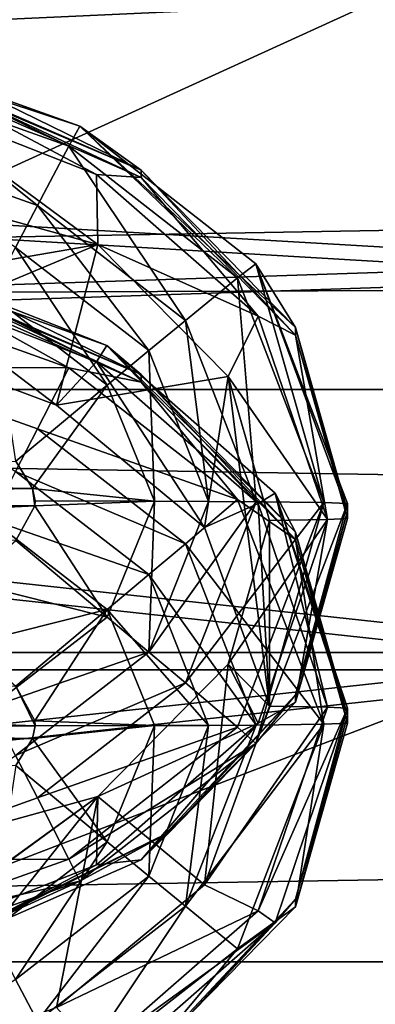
# Model space of a CAD drawing. Header units: metres. Extents: x -1204 to 0, y -809 to 0.
# Tile 29 of 145: x -891.61 to -882.5, y -156.44 to -131.23. Entities that reach past the tile are written whole.
import ezdxf

# ---------------------------------------------------------------- set-up
doc = ezdxf.new("R2010")
doc.units = ezdxf.units.M

msp = doc.modelspace()

# ---------------------------------------------------------------- linework, layer by layer
at = {"layer": 'top0123410'}
for points in [[(-86.644287, -134.744339, 2135.108154), (-73.120026, -110.688354, 2118.26416), (-1125.842896, -120.685265, 2125.263916)], [(-86.644287, -134.744339, 2135.108154), (-1125.842896, -120.685265, 2125.263916), (-1114.374756, -139.161072, 2138.200928)], [(-1123.930176, -122.44268, 2122.832275), (-80.112152, -122.44268, 2122.832275), (-1112.71814, -140.701401, 2135.617188)], [(-80.112152, -122.44268, 2122.832275), (-91.324203, -140.701401, 2135.617188), (-1112.71814, -140.701401, 2135.617188)], [(-102.716942, -155.356339, 2149.541016), (-86.644287, -134.744339, 2135.108154), (-1114.374756, -139.161072, 2138.200928)], [(-102.716942, -155.356339, 2149.541016), (-1114.374756, -139.161072, 2138.200928), (-1101.325439, -155.356339, 2149.541016)], [(-1112.71814, -140.701401, 2135.617188), (-91.324203, -140.701401, 2135.617188), (-1099.933228, -156.713867, 2146.829102)], [(-91.324203, -140.701401, 2135.617188), (-104.1091, -156.713867, 2146.829102), (-1099.933228, -156.713867, 2146.829102)], [(-120.913994, -171.980591, 2161.181396), (-1101.325439, -155.356339, 2149.541016), (-1086.915405, -168.997421, 2159.092529)], [(-120.913994, -171.980591, 2161.181396), (-102.716942, -155.356339, 2149.541016), (-1101.325439, -155.356339, 2149.541016)]]:
    msp.add_3dface(points, dxfattribs=at)
at = {"layer": 'top0123412'}
for points in [[(-890.349304, -134.470612, 1299.411255), (-895.198975, -132.742081, 1299.42627), (-895.038513, -132.183487, 1302.485718)], [(-890.068115, -133.960632, 1302.470215), (-890.349304, -134.470612, 1299.411255), (-895.038513, -132.183487, 1302.485718)], [(-890.068115, -133.960632, 1302.470215), (-895.038513, -132.183487, 1302.485718), (-894.903564, -132.359589, 1319.182861)], [(-888.492554, -135.080811, 1324.461304), (-890.068115, -133.960632, 1302.470215), (-894.903564, -132.359589, 1319.182861)], [(-894.903564, -132.359589, 1319.182861), (-892.70813, -133.028549, 1324.479248), (-888.492554, -135.080811, 1324.461304)], [(-892.70813, -133.028549, 1324.479248), (-894.176819, -132.623489, 1328.940918), (-888.492554, -135.080811, 1324.461304)], [(-894.176819, -132.623489, 1328.940918), (-888.492126, -135.273102, 1346.460449), (-888.492554, -135.080811, 1324.461304)], [(-888.492126, -135.273102, 1346.460449), (-894.176819, -132.623489, 1328.940918), (-894.176331, -132.776703, 1346.4823)], [(-891.149719, -135.989609, 1296.795532), (-895.572937, -134.415665, 1296.809204), (-895.198975, -132.742081, 1299.42627)], [(-890.349304, -134.470612, 1299.411255), (-891.149719, -135.989609, 1296.795532), (-895.198975, -132.742081, 1299.42627)], [(-894.176331, -132.776703, 1346.4823), (-894.750854, -133.188995, 1349.307251), (-889.638123, -135.193909, 1349.289795)], [(-888.492126, -135.273102, 1346.460449), (-894.176331, -132.776703, 1346.4823), (-889.638123, -135.193909, 1349.289795)], [(-889.600891, -136.983719, 1351.737305), (-894.750854, -133.188995, 1349.307251), (-900.208862, -134.054443, 1351.762817)], [(-889.638123, -135.193909, 1349.289795), (-894.750854, -133.188995, 1349.307251), (-889.600891, -136.983719, 1351.737305)], [(-889.600891, -136.983719, 1351.737305), (-900.208862, -134.054443, 1351.762817), (-900.20874, -138.814041, 1897.159058)], [(-886.02771, -137.845291, 1299.381714), (-890.349304, -134.470612, 1299.411255), (-890.068115, -133.960632, 1302.470215)], [(-885.561035, -137.485306, 1302.439453), (-886.02771, -137.845291, 1299.381714), (-890.068115, -133.960632, 1302.470215)], [(-885.561035, -137.485306, 1302.439453), (-890.068115, -133.960632, 1302.470215), (-884.541626, -139.114151, 1324.426147)], [(-890.068115, -133.960632, 1302.470215), (-888.492554, -135.080811, 1324.461304), (-884.541626, -139.114151, 1324.426147)], [(-891.149719, -135.989609, 1296.795532), (-891.710693, -137.061432, 1295.788818), (-895.572937, -134.415665, 1296.809204)], [(-887.361938, -138.935043, 1296.769775), (-891.149719, -135.989609, 1296.795532), (-890.349304, -134.470612, 1299.411255)], [(-886.02771, -137.845291, 1299.381714), (-887.361938, -138.935043, 1296.769775), (-890.349304, -134.470612, 1299.411255)], [(-884.541626, -139.114151, 1324.426147), (-888.492554, -135.080811, 1324.461304), (-884.541626, -139.305984, 1346.425293)], [(-888.492554, -135.080811, 1324.461304), (-888.492126, -135.273102, 1346.460449), (-884.541626, -139.305984, 1346.425293)], [(-888.492126, -135.273102, 1346.460449), (-889.638123, -135.193909, 1349.289795), (-885.494568, -138.820496, 1349.258179)], [(-885.494568, -138.820496, 1349.258179), (-889.638123, -135.193909, 1349.289795), (-889.600891, -136.983719, 1351.737305)], [(-884.541626, -139.305984, 1346.425293), (-888.492126, -135.273102, 1346.460449), (-885.494568, -138.820496, 1349.258179)], [(-888.297058, -139.706024, 1295.765747), (-891.710693, -137.061432, 1295.788818), (-891.149719, -135.989609, 1296.795532)], [(-887.361938, -138.935043, 1296.769775), (-888.297058, -139.706024, 1295.765747), (-891.149719, -135.989609, 1296.795532)], [(-889.600891, -136.983719, 1351.737305), (-900.20874, -138.814041, 1897.159058), (-895.292053, -139.366333, 1897.154175)], [(-890.663452, -141.09967, 1897.139038), (-889.600891, -136.983719, 1351.737305), (-895.292053, -139.366333, 1897.154175)], [(-889.36084, -140.586517, 1295.018188), (-892.348877, -138.284134, 1295.03833), (-891.710693, -137.061432, 1295.788818)], [(-888.297058, -139.706024, 1295.765747), (-889.36084, -140.586517, 1295.018188), (-891.710693, -137.061432, 1295.788818)], [(-886.262451, -140.371368, 1351.707642), (-889.600891, -136.983719, 1351.737305), (-890.663452, -141.09967, 1897.139038)], [(-885.494568, -138.820496, 1349.258179), (-889.600891, -136.983719, 1351.737305), (-886.262451, -140.371368, 1351.707642)], [(-889.373535, -139.577438, 1902.444092), (-894.592773, -137.523056, 1902.462036), (-894.903564, -137.595505, 1919.160034)], [(-888.492554, -140.316727, 1924.438477), (-889.373535, -139.577438, 1902.444092), (-894.903564, -137.595505, 1919.160034)], [(-894.903564, -137.595505, 1919.160034), (-892.70813, -138.264481, 1924.456421), (-888.492554, -140.316727, 1924.438477)], [(-889.638123, -139.996506, 1899.611816), (-894.750854, -137.991577, 1899.629272), (-894.592773, -137.523056, 1902.462036)], [(-889.373535, -139.577438, 1902.444092), (-889.638123, -139.996506, 1899.611816), (-894.592773, -137.523056, 1902.462036)], [(-883.81427, -143.597305, 1299.331299), (-886.02771, -137.845291, 1299.381714), (-885.561035, -137.485306, 1302.439453)], [(-883.20813, -143.623962, 1302.385864), (-883.81427, -143.597305, 1299.331299), (-885.561035, -137.485306, 1302.439453)], [(-883.20813, -143.623962, 1302.385864), (-885.561035, -137.485306, 1302.439453), (-883.20813, -143.815948, 1324.385132)], [(-885.561035, -137.485306, 1302.439453), (-884.541626, -139.114151, 1324.426147), (-883.20813, -143.815948, 1324.385132)], [(-892.70813, -138.264481, 1924.456421), (-894.176819, -137.859406, 1928.918091), (-888.492554, -140.316727, 1924.438477)], [(-894.176819, -137.859406, 1928.918091), (-888.492126, -140.509018, 1946.437622), (-888.492554, -140.316727, 1924.438477)], [(-888.492126, -140.509018, 1946.437622), (-894.176819, -137.859406, 1928.918091), (-894.176331, -138.012619, 1946.459473)], [(-885.55127, -143.5746, 1296.729248), (-887.361938, -138.935043, 1296.769775), (-886.02771, -137.845291, 1299.381714)], [(-883.81427, -143.597305, 1299.331299), (-885.55127, -143.5746, 1296.729248), (-886.02771, -137.845291, 1299.381714)], [(-890.663452, -141.09967, 1897.139038), (-895.292053, -139.366333, 1897.154175), (-894.750854, -137.991577, 1899.629272)], [(-894.176331, -138.012619, 1946.459473), (-895.198975, -138.415283, 1949.510498), (-890.349304, -140.143814, 1949.495361)], [(-889.638123, -139.996506, 1899.611816), (-890.663452, -141.09967, 1897.139038), (-894.750854, -137.991577, 1899.629272)], [(-888.492126, -140.509018, 1946.437622), (-894.176331, -138.012619, 1946.459473), (-890.349304, -140.143814, 1949.495361)], [(-890.349304, -140.143814, 1949.495361), (-895.198975, -138.415283, 1949.510498), (-895.572937, -140.134277, 1952.098022)], [(-891.706543, -142.537231, 1294.395142), (-892.348877, -138.284134, 1295.03833), (-889.36084, -140.586517, 1295.018188)], [(-883.724854, -144.032623, 1349.212646), (-885.494568, -138.820496, 1349.258179), (-886.262451, -140.371368, 1351.707642)], [(-884.541626, -139.305984, 1346.425293), (-885.494568, -138.820496, 1349.258179), (-883.724854, -144.032623, 1349.212646)], [(-886.768188, -143.565887, 1295.731323), (-888.297058, -139.706024, 1295.765747), (-887.361938, -138.935043, 1296.769775)], [(-885.55127, -143.5746, 1296.729248), (-886.768188, -143.565887, 1295.731323), (-887.361938, -138.935043, 1296.769775)], [(-883.20813, -143.815948, 1324.385132), (-884.541626, -139.114151, 1324.426147), (-883.20813, -144.007935, 1346.384277)], [(-884.541626, -139.114151, 1324.426147), (-884.541626, -139.305984, 1346.425293), (-883.20813, -144.007935, 1346.384277)], [(-883.20813, -144.007935, 1346.384277), (-884.541626, -139.305984, 1346.425293), (-883.724854, -144.032623, 1349.212646)], [(-885.494568, -143.623077, 1899.580078), (-889.638123, -139.996506, 1899.611816), (-889.373535, -139.577438, 1902.444092)], [(-885.065735, -143.359253, 1902.411133), (-885.494568, -143.623077, 1899.580078), (-889.373535, -139.577438, 1902.444092)], [(-885.065735, -143.359253, 1902.411133), (-889.373535, -139.577438, 1902.444092), (-884.541626, -144.350067, 1924.40332)], [(-889.373535, -139.577438, 1902.444092), (-888.492554, -140.316727, 1924.438477), (-884.541626, -144.350067, 1924.40332)], [(-888.153381, -143.559448, 1294.992432), (-889.36084, -140.586517, 1295.018188), (-888.297058, -139.706024, 1295.765747)], [(-886.768188, -143.565887, 1295.731323), (-888.153381, -143.559448, 1294.992432), (-888.297058, -139.706024, 1295.765747)], [(-891.149719, -141.708221, 1952.084229), (-895.572937, -140.134277, 1952.098022), (-891.710693, -142.797455, 1953.072021)], [(-890.349304, -140.143814, 1949.495361), (-895.572937, -140.134277, 1952.098022), (-891.149719, -141.708221, 1952.084229)], [(-886.02771, -143.518478, 1949.465942), (-890.349304, -140.143814, 1949.495361), (-891.149719, -141.708221, 1952.084229)], [(-886.870178, -144.238541, 1897.111694), (-890.663452, -141.09967, 1897.139038), (-889.638123, -139.996506, 1899.611816)], [(-888.492126, -140.509018, 1946.437622), (-890.349304, -140.143814, 1949.495361), (-886.02771, -143.518478, 1949.465942)], [(-885.494568, -143.623077, 1899.580078), (-886.870178, -144.238541, 1897.111694), (-889.638123, -139.996506, 1899.611816)], [(-886.870178, -144.238541, 1897.111694), (-886.262451, -140.371368, 1351.707642), (-890.663452, -141.09967, 1897.139038)], [(-884.541626, -144.350067, 1924.40332), (-888.492554, -140.316727, 1924.438477), (-884.541626, -144.541901, 1946.402466)], [(-888.492554, -140.316727, 1924.438477), (-888.492126, -140.509018, 1946.437622), (-884.541626, -144.541901, 1946.402466)], [(-886.262451, -140.371368, 1351.707642), (-886.870178, -144.238541, 1897.111694), (-885.20813, -148.813705, 1897.071777)], [(-885.20813, -144.054108, 1351.675537), (-886.262451, -140.371368, 1351.707642), (-885.20813, -148.813705, 1897.071777)], [(-886.262451, -140.371368, 1351.707642), (-885.20813, -144.054108, 1351.675537), (-883.724854, -144.032623, 1349.212646)], [(-891.275024, -143.232651, 1294.389038), (-891.706543, -142.537231, 1294.395142), (-889.36084, -140.586517, 1295.018188)], [(-891.275024, -143.232651, 1294.389038), (-889.36084, -140.586517, 1295.018188), (-888.153381, -143.559448, 1294.992432)], [(-884.541626, -144.541901, 1946.402466), (-888.492126, -140.509018, 1946.437622), (-886.02771, -143.518478, 1949.465942)], [(-887.361938, -144.653656, 1952.058594), (-891.149719, -141.708221, 1952.084229), (-891.710693, -142.797455, 1953.072021)], [(-886.02771, -143.518478, 1949.465942), (-891.149719, -141.708221, 1952.084229), (-887.361938, -144.653656, 1952.058594)], [(-891.275024, -143.232651, 1294.389038), (-908.995972, -142.936752, 1294.391602), (-891.706543, -142.537231, 1294.395142)], [(-891.275024, -143.232651, 1294.389038), (-909.20813, -143.554153, 1294.38623), (-908.995972, -142.936752, 1294.391602)], [(-888.297058, -145.442047, 1953.04895), (-891.710693, -142.797455, 1953.072021), (-892.348877, -144.033066, 1953.801147)], [(-888.297058, -145.442047, 1953.04895), (-887.361938, -144.653656, 1952.058594), (-891.710693, -142.797455, 1953.072021)], [(-891.220337, -143.684189, 1294.385132), (-909.20813, -143.554153, 1294.38623), (-891.275024, -143.232651, 1294.389038)], [(-891.20813, -143.554153, 1294.38623), (-891.275024, -143.232651, 1294.389038), (-888.153381, -143.559448, 1294.992432)], [(-891.20813, -143.554153, 1294.38623), (-891.220337, -143.684189, 1294.385132), (-891.275024, -143.232651, 1294.389038)], [(-883.724854, -148.835205, 1899.534668), (-885.494568, -143.623077, 1899.580078), (-885.065735, -143.359253, 1902.411133)], [(-883.20813, -148.859894, 1902.363037), (-883.724854, -148.835205, 1899.534668), (-885.065735, -143.359253, 1902.411133)], [(-883.20813, -148.859894, 1902.363037), (-885.065735, -143.359253, 1902.411133), (-883.20813, -149.051865, 1924.362183)], [(-885.065735, -143.359253, 1902.411133), (-884.541626, -144.350067, 1924.40332), (-883.20813, -149.051865, 1924.362183)], [(-891.220337, -143.684189, 1294.385132), (-908.995972, -144.171555, 1294.380859), (-909.20813, -143.554153, 1294.38623)], [(-908.721619, -144.556702, 1294.377441), (-908.995972, -144.171555, 1294.380859), (-891.220337, -143.684189, 1294.385132)], [(-891.706543, -144.571091, 1294.377319), (-908.721619, -144.556702, 1294.377441), (-891.220337, -143.684189, 1294.385132)], [(-889.36084, -146.532364, 1294.966309), (-891.706543, -144.571091, 1294.377319), (-891.220337, -143.684189, 1294.385132)], [(-891.20813, -143.554153, 1294.38623), (-888.153381, -143.559448, 1294.992432), (-891.220337, -143.684189, 1294.385132)], [(-888.153381, -143.559448, 1294.992432), (-889.36084, -146.532364, 1294.966309), (-891.220337, -143.684189, 1294.385132)], [(-889.36084, -146.532364, 1294.966309), (-888.153381, -143.559448, 1294.992432), (-888.297058, -147.425766, 1295.698364)], [(-888.153381, -143.559448, 1294.992432), (-886.768188, -143.565887, 1295.731323), (-888.297058, -147.425766, 1295.698364)], [(-888.297058, -147.425766, 1295.698364), (-886.768188, -143.565887, 1295.731323), (-885.55127, -143.5746, 1296.729248)], [(-888.297058, -147.425766, 1295.698364), (-885.55127, -143.5746, 1296.729248), (-887.361938, -148.214157, 1296.688721)], [(-883.81427, -149.270508, 1949.416016), (-886.02771, -143.518478, 1949.465942), (-887.361938, -144.653656, 1952.058594)], [(-885.55127, -143.5746, 1296.729248), (-883.81427, -143.597305, 1299.331299), (-887.361938, -148.214157, 1296.688721)], [(-883.81427, -143.597305, 1299.331299), (-886.02771, -149.349335, 1299.281372), (-887.361938, -148.214157, 1296.688721)], [(-885.20813, -148.813705, 1897.071777), (-886.870178, -144.238541, 1897.111694), (-885.494568, -143.623077, 1899.580078)], [(-884.541626, -144.541901, 1946.402466), (-886.02771, -143.518478, 1949.465942), (-883.81427, -149.270508, 1949.416016)], [(-885.561035, -149.762634, 1302.332397), (-886.02771, -149.349335, 1299.281372), (-883.81427, -143.597305, 1299.331299)], [(-883.20813, -143.623962, 1302.385864), (-885.561035, -149.762634, 1302.332397), (-883.81427, -143.597305, 1299.331299)], [(-884.54187, -148.517914, 1324.343994), (-885.561035, -149.762634, 1302.332397), (-883.20813, -143.623962, 1302.385864)], [(-883.724854, -148.835205, 1899.534668), (-885.20813, -148.813705, 1897.071777), (-885.494568, -143.623077, 1899.580078)], [(-883.20813, -143.815948, 1324.385132), (-884.54187, -148.517914, 1324.343994), (-883.20813, -143.623962, 1302.385864)], [(-884.541626, -148.709885, 1346.343262), (-884.54187, -148.517914, 1324.343994), (-883.20813, -143.815948, 1324.385132)], [(-883.20813, -144.007935, 1346.384277), (-884.541626, -148.709885, 1346.343262), (-883.20813, -143.815948, 1324.385132)], [(-892.348877, -144.033066, 1953.801147), (-892.929749, -147.234985, 1954.379272), (-889.36084, -146.335464, 1953.781006)], [(-889.36084, -146.335464, 1953.781006), (-888.297058, -145.442047, 1953.04895), (-892.348877, -144.033066, 1953.801147)], [(-885.20813, -144.054108, 1351.675537), (-886.26239, -147.736755, 1351.643433), (-883.724854, -144.032623, 1349.212646)], [(-886.26239, -147.736755, 1351.643433), (-885.494568, -149.244736, 1349.167236), (-883.724854, -144.032623, 1349.212646)], [(-885.20813, -144.054108, 1351.675537), (-885.20813, -148.813705, 1897.071777), (-886.26239, -147.736755, 1351.643433)], [(-883.724854, -144.032623, 1349.212646), (-885.494568, -149.244736, 1349.167236), (-884.541626, -148.709885, 1346.343262)], [(-883.20813, -144.007935, 1346.384277), (-883.724854, -144.032623, 1349.212646), (-884.541626, -148.709885, 1346.343262)], [(-883.20813, -149.051865, 1924.362183), (-884.541626, -144.350067, 1924.40332), (-883.20813, -149.243851, 1946.36145)], [(-884.541626, -144.350067, 1924.40332), (-884.541626, -144.541901, 1946.402466), (-883.20813, -149.243851, 1946.36145)], [(-892.929749, -145.632828, 1294.368042), (-891.706543, -144.571091, 1294.377319), (-889.36084, -146.532364, 1294.966309)], [(-885.55127, -149.293228, 1952.018066), (-887.361938, -144.653656, 1952.058594), (-888.297058, -145.442047, 1953.04895)], [(-885.55127, -149.293228, 1952.018066), (-883.81427, -149.270508, 1949.416016), (-887.361938, -144.653656, 1952.058594)], [(-883.20813, -149.243851, 1946.36145), (-884.541626, -144.541901, 1946.402466), (-883.81427, -149.270508, 1949.416016)], [(-886.768188, -149.301926, 1953.015991), (-888.297058, -145.442047, 1953.04895), (-889.36084, -146.335464, 1953.781006)], [(-886.768188, -149.301926, 1953.015991), (-885.55127, -149.293228, 1952.018066), (-888.297058, -145.442047, 1953.04895)], [(-892.348877, -148.834763, 1294.946289), (-892.929749, -145.632828, 1294.368042), (-889.36084, -146.532364, 1294.966309)], [(-892.929749, -147.234985, 1954.379272), (-891.706543, -148.296738, 1954.369995), (-889.36084, -146.335464, 1953.781006)], [(-889.36084, -146.335464, 1953.781006), (-891.706543, -148.296738, 1954.369995), (-891.220337, -149.18364, 1954.362183)], [(-888.153381, -149.30838, 1953.755005), (-889.36084, -146.335464, 1953.781006), (-891.220337, -149.18364, 1954.362183)], [(-888.153381, -149.30838, 1953.755005), (-886.768188, -149.301926, 1953.015991), (-889.36084, -146.335464, 1953.781006)], [(-892.348877, -148.834763, 1294.946289), (-889.36084, -146.532364, 1294.966309), (-888.297058, -147.425766, 1295.698364)], [(-891.710693, -150.070374, 1295.675293), (-892.348877, -148.834763, 1294.946289), (-888.297058, -147.425766, 1295.698364)], [(-891.710693, -150.070374, 1295.675293), (-888.297058, -147.425766, 1295.698364), (-887.361938, -148.214157, 1296.688721)], [(-886.26239, -147.736755, 1351.643433), (-886.870239, -153.38887, 1897.03186), (-889.600952, -151.124542, 1351.613892)], [(-886.26239, -147.736755, 1351.643433), (-889.600952, -151.124542, 1351.613892), (-885.494568, -149.244736, 1349.167236)], [(-885.20813, -148.813705, 1897.071777), (-886.870239, -153.38887, 1897.03186), (-886.26239, -147.736755, 1351.643433)], [(-887.361938, -148.214157, 1296.688721), (-891.149719, -151.159592, 1296.663086), (-891.710693, -150.070374, 1295.675293)], [(-886.02771, -149.349335, 1299.281372), (-891.149719, -151.159592, 1296.663086), (-887.361938, -148.214157, 1296.688721)], [(-891.706543, -148.296738, 1954.369995), (-908.995972, -148.696274, 1954.366455), (-891.20813, -149.313675, 1954.361084)], [(-891.220337, -149.18364, 1954.362183), (-891.706543, -148.296738, 1954.369995), (-891.20813, -149.313675, 1954.361084)], [(-891.20813, -149.313675, 1954.361084), (-908.995972, -148.696274, 1954.366455), (-909.20813, -149.313675, 1954.361084)], [(-884.541626, -148.709885, 1346.343262), (-888.492126, -152.742767, 1346.307983), (-884.54187, -148.517914, 1324.343994)], [(-888.492126, -152.742767, 1346.307983), (-887.767212, -152.037109, 1324.313354), (-884.54187, -148.517914, 1324.343994)], [(-884.541626, -148.709885, 1346.343262), (-885.494568, -149.244736, 1349.167236), (-888.492126, -152.742767, 1346.307983)], [(-884.54187, -148.517914, 1324.343994), (-887.767212, -152.037109, 1324.313354), (-885.561035, -149.762634, 1302.332397)], [(-886.870239, -153.38887, 1897.03186), (-885.20813, -148.813705, 1897.071777), (-883.724854, -148.835205, 1899.534668)], [(-885.494568, -154.047333, 1899.489136), (-886.870239, -153.38887, 1897.03186), (-883.724854, -148.835205, 1899.534668)], [(-883.724854, -148.835205, 1899.534668), (-883.20813, -148.859894, 1902.363037), (-885.494568, -154.047333, 1899.489136)], [(-883.20813, -148.859894, 1902.363037), (-885.065735, -154.360535, 1902.315063), (-885.494568, -154.047333, 1899.489136)], [(-884.54187, -153.75383, 1924.321167), (-885.065735, -154.360535, 1902.315063), (-883.20813, -148.859894, 1902.363037)], [(-883.20813, -149.051865, 1924.362183), (-884.54187, -153.75383, 1924.321167), (-883.20813, -148.859894, 1902.363037)], [(-891.20813, -149.313675, 1954.361084), (-888.153381, -149.30838, 1953.755005), (-891.220337, -149.18364, 1954.362183)], [(-885.494568, -149.244736, 1349.167236), (-889.638123, -152.871323, 1349.135498), (-888.492126, -152.742767, 1346.307983)], [(-889.600952, -151.124542, 1351.613892), (-889.638123, -152.871323, 1349.135498), (-885.494568, -149.244736, 1349.167236)], [(-884.541626, -153.945816, 1946.320313), (-884.54187, -153.75383, 1924.321167), (-883.20813, -149.051865, 1924.362183)], [(-883.20813, -149.243851, 1946.36145), (-884.541626, -153.945816, 1946.320313), (-883.20813, -149.051865, 1924.362183)], [(-883.20813, -149.243851, 1946.36145), (-883.81427, -149.270508, 1949.416016), (-884.541626, -153.945816, 1946.320313)], [(-891.20813, -149.313675, 1954.361084), (-909.20813, -149.313675, 1954.361084), (-891.275024, -149.635178, 1954.358276)], [(-909.20813, -149.313675, 1954.361084), (-908.995972, -149.931076, 1954.355713), (-891.275024, -149.635178, 1954.358276)], [(-888.153381, -149.30838, 1953.755005), (-891.275024, -149.635178, 1954.358276), (-889.36084, -152.281296, 1953.729126)], [(-888.153381, -149.30838, 1953.755005), (-891.20813, -149.313675, 1954.361084), (-891.275024, -149.635178, 1954.358276)], [(-890.349304, -152.724014, 1299.251953), (-891.149719, -151.159592, 1296.663086), (-886.02771, -149.349335, 1299.281372)], [(-886.02771, -149.349335, 1299.281372), (-885.561035, -149.762634, 1302.332397), (-890.349304, -152.724014, 1299.251953)], [(-888.297058, -153.161804, 1952.981567), (-888.153381, -149.30838, 1953.755005), (-889.36084, -152.281296, 1953.729126)], [(-887.361938, -153.932785, 1951.977539), (-886.768188, -149.301926, 1953.015991), (-888.297058, -153.161804, 1952.981567)], [(-886.768188, -149.301926, 1953.015991), (-888.153381, -149.30838, 1953.755005), (-888.297058, -153.161804, 1952.981567)], [(-886.02771, -155.022537, 1949.365601), (-883.81427, -149.270508, 1949.416016), (-887.361938, -153.932785, 1951.977539)], [(-883.81427, -149.270508, 1949.416016), (-885.55127, -149.293228, 1952.018066), (-887.361938, -153.932785, 1951.977539)], [(-887.361938, -153.932785, 1951.977539), (-885.55127, -149.293228, 1952.018066), (-886.768188, -149.301926, 1953.015991)], [(-883.81427, -149.270508, 1949.416016), (-886.02771, -155.022537, 1949.365601), (-884.541626, -153.945816, 1946.320313)], [(-891.275024, -149.635178, 1954.358276), (-908.995972, -149.931076, 1954.355713), (-908.721619, -150.316208, 1954.352295)], [(-891.275024, -149.635178, 1954.358276), (-908.721619, -150.316208, 1954.352295), (-891.706543, -150.330597, 1954.352173)], [(-889.36084, -152.281296, 1953.729126), (-891.275024, -149.635178, 1954.358276), (-891.706543, -150.330597, 1954.352173)], [(-885.561035, -149.762634, 1302.332397), (-890.068115, -153.287308, 1302.301636), (-890.349304, -152.724014, 1299.251953)], [(-887.767212, -152.037109, 1324.313354), (-890.068115, -153.287308, 1302.301636), (-885.561035, -149.762634, 1302.332397)], [(-891.149719, -151.159592, 1296.663086), (-895.572937, -152.733551, 1296.649292), (-891.710693, -150.070374, 1295.675293)], [(-889.36084, -152.281296, 1953.729126), (-891.706543, -150.330597, 1954.352173), (-892.348877, -154.583694, 1953.708984)], [(-900.208618, -158.813416, 1896.984497), (-900.208862, -154.053818, 1351.588257), (-889.600952, -151.124542, 1351.613892)], [(-889.600952, -151.124542, 1351.613892), (-900.208862, -154.053818, 1351.588257), (-894.750854, -154.876236, 1349.118042)], [(-895.292114, -158.261047, 1896.98938), (-900.208618, -158.813416, 1896.984497), (-889.600952, -151.124542, 1351.613892)], [(-895.572937, -152.733551, 1296.649292), (-891.149719, -151.159592, 1296.663086), (-890.349304, -152.724014, 1299.251953)], [(-889.600952, -151.124542, 1351.613892), (-890.663452, -156.527771, 1897.004517), (-895.292114, -158.261047, 1896.98938)], [(-889.638123, -152.871323, 1349.135498), (-889.600952, -151.124542, 1351.613892), (-894.750854, -154.876236, 1349.118042)], [(-886.870239, -153.38887, 1897.03186), (-890.663452, -156.527771, 1897.004517), (-889.600952, -151.124542, 1351.613892)], [(-888.492126, -152.742767, 1346.307983), (-894.176331, -155.239166, 1346.286255), (-887.767212, -152.037109, 1324.313354)], [(-894.176331, -155.239166, 1346.286255), (-893.539795, -154.868866, 1324.288574), (-887.767212, -152.037109, 1324.313354)], [(-887.767212, -152.037109, 1324.313354), (-893.539795, -154.868866, 1324.288574), (-890.068115, -153.287308, 1302.301636)], [(-889.36084, -152.281296, 1953.729126), (-892.348877, -154.583694, 1953.708984), (-891.710693, -155.806396, 1952.958496)], [(-888.297058, -153.161804, 1952.981567), (-889.36084, -152.281296, 1953.729126), (-891.710693, -155.806396, 1952.958496)], [(-895.198975, -154.452545, 1299.236816), (-895.572937, -152.733551, 1296.649292), (-890.349304, -152.724014, 1299.251953)], [(-890.349304, -152.724014, 1299.251953), (-890.068115, -153.287308, 1302.301636), (-895.198975, -154.452545, 1299.236816)], [(-888.492126, -152.742767, 1346.307983), (-889.638123, -152.871323, 1349.135498), (-894.176331, -155.239166, 1346.286255)], [(-889.638123, -152.871323, 1349.135498), (-894.750854, -154.876236, 1349.118042), (-894.176331, -155.239166, 1346.286255)], [(-890.068115, -153.287308, 1302.301636), (-895.038513, -155.064453, 1302.286133), (-895.198975, -154.452545, 1299.236816)], [(-893.539795, -154.868866, 1324.288574), (-895.038513, -155.064453, 1302.286133), (-890.068115, -153.287308, 1302.301636)], [(-888.297058, -153.161804, 1952.981567), (-891.710693, -155.806396, 1952.958496), (-891.149719, -156.87822, 1951.951904)], [(-887.361938, -153.932785, 1951.977539), (-888.297058, -153.161804, 1952.981567), (-891.149719, -156.87822, 1951.951904)], [(-890.663452, -156.527771, 1897.004517), (-886.870239, -153.38887, 1897.03186), (-885.494568, -154.047333, 1899.489136)], [(-884.541626, -153.945816, 1946.320313), (-888.492126, -157.978699, 1946.285156), (-884.54187, -153.75383, 1924.321167)], [(-888.492126, -157.978699, 1946.285156), (-887.767212, -157.273026, 1924.290527), (-884.54187, -153.75383, 1924.321167)], [(-884.54187, -153.75383, 1924.321167), (-887.767212, -157.273026, 1924.290527), (-885.065735, -154.360535, 1902.315063)], [(-890.349304, -158.397217, 1949.33606), (-887.361938, -153.932785, 1951.977539), (-891.149719, -156.87822, 1951.951904)], [(-889.638123, -157.673904, 1899.45752), (-890.663452, -156.527771, 1897.004517), (-885.494568, -154.047333, 1899.489136)], [(-890.349304, -158.397217, 1949.33606), (-886.02771, -155.022537, 1949.365601), (-887.361938, -153.932785, 1951.977539)], [(-885.494568, -154.047333, 1899.489136), (-885.065735, -154.360535, 1902.315063), (-889.638123, -157.673904, 1899.45752)], [(-884.541626, -153.945816, 1946.320313), (-886.02771, -155.022537, 1949.365601), (-888.492126, -157.978699, 1946.285156)], [(-885.065735, -154.360535, 1902.315063), (-889.373535, -158.142334, 1902.282104), (-889.638123, -157.673904, 1899.45752)], [(-887.767212, -157.273026, 1924.290527), (-889.373535, -158.142334, 1902.282104), (-885.065735, -154.360535, 1902.315063)], [(-886.02771, -155.022537, 1949.365601), (-890.349304, -158.397217, 1949.33606), (-888.492126, -157.978699, 1946.285156)], [(-891.149719, -156.87822, 1951.951904), (-891.710693, -155.806396, 1952.958496), (-895.572937, -158.452164, 1951.93811)]]:
    msp.add_3dface(points, dxfattribs=at)
at = {"layer": 'top0123424'}
for points in [[(-945.710632, -129.094116, 1756.920532), (-875.20813, -130.225037, 1754.561523), (-945.710632, -133.357193, 1750.384277)], [(-945.710632, -129.264404, 1772.226807), (-945.710632, -133.671661, 1778.666748), (-875.20813, -130.447342, 1774.560303)], [(-875.20813, -130.225037, 1754.561523), (-875.20813, -137.463715, 1747.160034), (-945.710632, -133.357193, 1750.384277)], [(-945.710632, -133.671661, 1778.666748), (-875.20813, -137.84877, 1781.79895), (-875.20813, -130.447342, 1774.560303)], [(-945.710632, -133.357193, 1750.384277), (-875.20813, -137.463715, 1747.160034), (-945.710632, -139.797058, 1745.976929)], [(-945.710632, -133.671661, 1778.666748), (-945.710632, -140.20787, 1782.92981), (-875.20813, -137.84877, 1781.79895)], [(-875.20813, -137.463715, 1747.160034), (-875.20813, -147.433304, 1744.369629), (-945.710632, -139.797058, 1745.976929)], [(-945.710632, -140.20787, 1782.92981), (-875.20813, -147.877945, 1784.367065), (-875.20813, -137.84877, 1781.79895)], [(-945.710632, -139.797058, 1745.976929), (-875.20813, -147.433304, 1744.369629), (-945.710632, -147.433319, 1744.369629)], [(-945.710632, -140.20787, 1782.92981), (-945.710632, -147.87796, 1784.367065), (-875.20813, -147.877945, 1784.367065)], [(-875.20813, -147.433304, 1744.369629), (-945.710632, -155.103409, 1745.806885), (-945.710632, -147.433319, 1744.369629)], [(-875.20813, -147.433304, 1744.369629), (-875.20813, -157.462479, 1746.937744), (-945.710632, -155.103409, 1745.806885)], [(-945.710632, -147.87796, 1784.367065), (-945.710632, -155.514191, 1782.759644), (-875.20813, -147.877945, 1784.367065)], [(-875.20813, -147.877945, 1784.367065), (-945.710632, -155.514191, 1782.759644), (-875.20813, -157.847534, 1781.57666)], [(-875.20813, -157.462479, 1746.937744), (-945.710632, -161.639664, 1750.069946), (-945.710632, -155.103409, 1745.806885)], [(-945.710632, -155.514191, 1782.759644), (-945.710632, -161.954056, 1778.352295), (-875.20813, -157.847534, 1781.57666)]]:
    msp.add_3dface(points, dxfattribs=at)
at = {"layer": 'top0123459'}
for points in [[(-1194.042358, -794.032166, 90), (-1194.042358, -10, 90), (-887.021179, -753.244812, 90)], [(-887.021179, -753.244812, 90), (-1194.042358, -10, 90), (-633.427063, -638.481384, 90)], [(-1194.042358, -10, 90), (-626.241211, -632.856445, 90), (-633.427063, -638.481384, 90)], [(-10, -10, 90), (-602.021179, -625.846375, 90), (-1194.042358, -10, 90)], [(-602.021179, -625.846375, 90), (-610.037109, -626.560547, 90), (-1194.042358, -10, 90)], [(-1194.042358, -10, 90), (-610.037109, -626.560547, 90), (-618.258606, -628.853394, 90)], [(-618.258606, -628.853394, 90), (-626.241211, -632.856445, 90), (-1194.042358, -10, 90)], [(-843.515747, -81.898308, 118.593521), (-903.074219, -77.997078, 118.661613), (-1133.41333, -206.83606, 116.41272)], [(-1136.397095, -246.592377, 115.718773), (-782.271667, -85.030106, 118.538857), (-843.515747, -81.898308, 118.593521)], [(-1136.397095, -246.592377, 115.718773), (-843.515747, -81.898308, 118.593521), (-1133.41333, -206.83606, 116.41272)], [(-720.814026, -87.26474, 118.499847), (-782.271667, -85.030106, 118.538857), (-1136.397095, -246.592377, 115.718773)], [(-613.877686, -606.131226, 109.443001), (-720.814026, -87.26474, 118.499847), (-1139.987671, -324.029175, 114.367111)], [(-720.814026, -87.26474, 118.499847), (-1138.536865, -284.940247, 115.049408), (-1139.987671, -324.029175, 114.367111)], [(-1138.536865, -284.940247, 115.049408), (-720.814026, -87.26474, 118.499847), (-1136.397095, -246.592377, 115.718773)]]:
    msp.add_3dface(points, dxfattribs=at)

doc.saveas('drawing.dxf')
